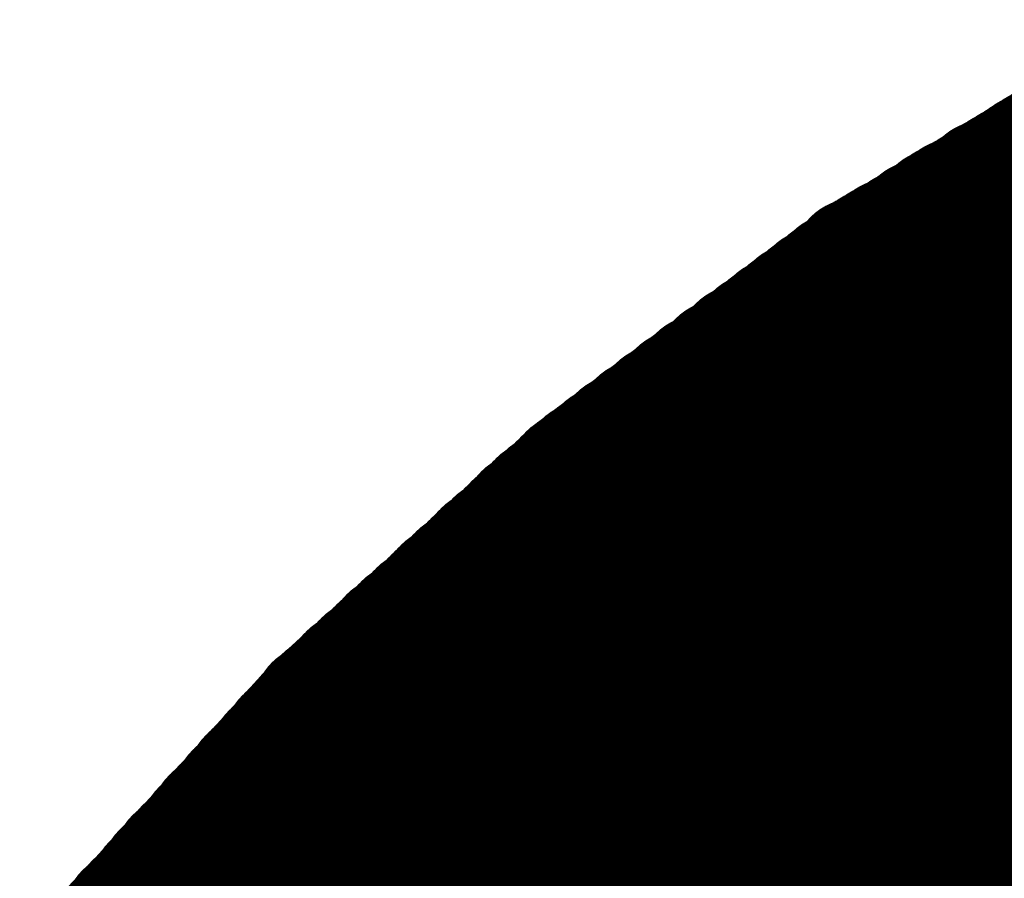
# Model space of a CAD drawing. Extents: x 0 to 65, y -0.2 to 30.2.
# Tile 48 of 237: x 33.481 to 33.632, y 14.953 to 15.084. Entities that reach past the tile are written whole.
import ezdxf

# ---------------------------------------------------------------- set-up
doc = ezdxf.new("R2010")
doc.units = 0
doc.layers.add('BOARD_GEOMETRY_SILKSCREEN_', color=1, linetype='CONTINUOUS')

msp = doc.modelspace()

# ---------------------------------------------------------------- linework, layer by layer
at = {"layer": 'BOARD_GEOMETRY_SILKSCREEN_', "const_width": 0.01905}
for points in [[(33.654492, 15.074392), (33.608772, 15.046706)], [(33.958784, 14.7447), (33.63849, 15.06474)], [(33.9598, 14.7447), (33.639252, 15.065248)], [(33.960816, 14.7447), (33.640014, 15.065502)], [(33.961832, 14.7447), (33.640776, 15.06601)], [(33.954466, 14.7447), (33.63595, 15.063216)], [(33.955482, 14.7447), (33.636712, 15.063724)], [(33.956752, 14.7447), (33.63722, 15.063978)], [(33.957768, 14.7447), (33.637982, 15.064486)], [(33.951418, 14.7447), (33.633918, 15.061946)], [(33.952434, 14.7447), (33.63468, 15.062454)], [(33.95345, 14.7447), (33.635442, 15.062962)], [(33.9471, 14.7447), (33.631378, 15.060422)], [(33.948116, 14.7447), (33.63214, 15.060676)], [(33.949386, 14.7447), (33.632648, 15.061184)], [(33.950148, 14.7447), (33.63341, 15.061438)], [(33.942782, 14.7447), (33.628584, 15.058898)], [(33.944052, 14.7447), (33.629346, 15.059152)], [(33.944814, 14.7447), (33.630108, 15.05966)], [(33.946084, 14.7447), (33.63087, 15.059914)], [(33.938718, 14.7447), (33.626298, 15.05712)], [(33.93948, 14.7447), (33.626806, 15.057628)], [(33.94075, 14.7447), (33.627314, 15.057882)], [(33.941766, 14.7447), (33.628076, 15.05839)], [(33.9344, 14.7447), (33.623504, 15.055596)], [(33.935416, 14.7447), (33.624012, 15.056104)], [(33.936432, 14.7447), (33.624774, 15.056358)], [(33.937448, 14.7447), (33.625536, 15.056866)], [(33.931098, 14.7447), (33.621472, 15.05458)], [(33.932368, 14.7447), (33.622234, 15.054834)], [(33.933384, 14.7447), (33.622742, 15.055342)], [(33.927034, 14.7447), (33.618678, 15.052802)], [(33.92805, 14.7447), (33.61944, 15.053056)], [(33.929066, 14.7447), (33.620202, 15.053564)], [(33.930082, 14.7447), (33.620964, 15.053818)], [(33.922716, 14.7447), (33.616392, 15.051278)], [(33.923732, 14.7447), (33.6169, 15.051532)], [(33.925002, 14.7447), (33.617662, 15.05204)], [(33.925764, 14.7447), (33.61817, 15.052294)], [(33.919668, 14.7447), (33.614106, 15.050008)], [(33.92043, 14.7447), (33.614868, 15.050262)], [(33.9217, 14.7447), (33.61563, 15.05077)], [(33.915604, 14.744446), (33.611566, 15.048484)], [(33.91662, 14.744446), (33.612328, 15.048738)], [(33.917636, 14.744446), (33.612836, 15.049246)], [(33.918652, 14.744446), (33.613598, 15.0495)], [(33.608772, 15.046706), (33.5661, 15.014702)], [(33.911794, 14.743938), (33.608772, 15.04696)], [(33.91281, 14.743938), (33.609534, 15.047214)], [(33.913572, 14.744192), (33.610296, 15.047722)], [(33.914588, 14.744192), (33.611058, 15.047976)], [(33.909, 14.743684), (33.607248, 15.045436)], [(33.909762, 14.743684), (33.607756, 15.045944)], [(33.910778, 14.743684), (33.608264, 15.046198)], [(33.90519, 14.743176), (33.604708, 15.043658)], [(33.905952, 14.74343), (33.605216, 15.043912)], [(33.906968, 14.74343), (33.605978, 15.044674)], [(33.907984, 14.743684), (33.606486, 15.044928)], [(33.902142, 14.742922), (33.60293, 15.042388)], [(33.903158, 14.742922), (33.603438, 15.042642)], [(33.904174, 14.743176), (33.6042, 15.04315)], [(33.899094, 14.742668), (33.601152, 15.040864)], [(33.900364, 14.742922), (33.60166, 15.041372)], [(33.90138, 14.742922), (33.602168, 15.041626)], [(33.895284, 14.74216), (33.598612, 15.039086)], [(33.8963, 14.742414), (33.59912, 15.03934)], [(33.897316, 14.742414), (33.599882, 15.040102)], [(33.898332, 14.742668), (33.60039, 15.040356)], [(33.89249, 14.74216), (33.596834, 15.037816)], [(33.893506, 14.74216), (33.597342, 15.03807)], [(33.894522, 14.74216), (33.598104, 15.038578)], [(33.889696, 14.741652), (33.595056, 15.036292)], [(33.890712, 14.741906), (33.595564, 15.0368)], [(33.891474, 14.741906), (33.596326, 15.037308)], [(33.886902, 14.741398), (33.593278, 15.035022)], [(33.887664, 14.741398), (33.593786, 15.03553)], [(33.88868, 14.741652), (33.594294, 15.035784)], [(33.8836, 14.740382), (33.590738, 15.033244)], [(33.884616, 14.740636), (33.591246, 15.033752)], [(33.885378, 14.740636), (33.592008, 15.034006)], [(33.88614, 14.741144), (33.592516, 15.034514)], [(33.881314, 14.73962), (33.58896, 15.03172)], [(33.882076, 14.739874), (33.589468, 15.032228)], [(33.882838, 14.739874), (33.59023, 15.032736)], [(33.878774, 14.738858), (33.587182, 15.03045)], [(33.879536, 14.739112), (33.58769, 15.030958)], [(33.880298, 14.739112), (33.588198, 15.031466)], [(33.875472, 14.737588), (33.584642, 15.028672)], [(33.876234, 14.738096), (33.58515, 15.02918)], [(33.876996, 14.73835), (33.585912, 15.029434)], [(33.878012, 14.73835), (33.586674, 15.029942)], [(33.873186, 14.73708), (33.582864, 15.027148)], [(33.873948, 14.737334), (33.583626, 15.02791)], [(33.87471, 14.737588), (33.584134, 15.028164)], [(33.869884, 14.736064), (33.580578, 15.025624)], [(33.870646, 14.736318), (33.581086, 15.025878)], [(33.871662, 14.736572), (33.581594, 15.026386)], [(33.872424, 14.736826), (33.582102, 15.026894)], [(33.867344, 14.735302), (33.578546, 15.0241)], [(33.86836, 14.735556), (33.579054, 15.024608)], [(33.869122, 14.73581), (33.579816, 15.024862)], [(33.865058, 14.73454), (33.576768, 15.022576)], [(33.86582, 14.734794), (33.57753, 15.023338)], [(33.866582, 14.735048), (33.578038, 15.023592)], [(33.861756, 14.733524), (33.574482, 15.021052)], [(33.862518, 14.733778), (33.57499, 15.021306)], [(33.86328, 14.734032), (33.575498, 15.021814)], [(33.864042, 14.734286), (33.576006, 15.022322)], [(33.85947, 14.732762), (33.57245, 15.019528)], [(33.860232, 14.733016), (33.572958, 15.020036)], [(33.860994, 14.73327), (33.57372, 15.02029)], [(33.857184, 14.732), (33.570672, 15.018258)], [(33.857692, 14.732254), (33.571434, 15.018766)], [(33.858708, 14.732508), (33.571942, 15.01902)], [(33.854136, 14.730476), (33.568386, 15.01648)], [(33.854898, 14.73073), (33.568894, 15.016734)], [(33.85566, 14.731238), (33.569402, 15.017242)], [(33.856422, 14.731492), (33.570164, 15.01775)], [(33.852866, 14.729714), (33.567116, 15.015464)], [(33.853628, 14.729968), (33.567624, 15.015972)], [(33.5661, 15.014702), (33.526476, 14.978888)], [(33.850834, 14.728444), (33.565338, 15.014194)], [(33.851596, 14.728952), (33.565846, 15.014448)], [(33.852104, 14.729206), (33.566354, 15.014956)], [(33.848802, 14.727428), (33.563814, 15.01267)], [(33.849564, 14.727682), (33.564322, 15.012924)], [(33.850326, 14.72819), (33.564576, 15.013432)], [(33.84677, 14.726158), (33.562036, 15.011146)], [(33.847278, 14.726666), (33.562544, 15.0114)], [(33.84804, 14.72692), (33.563052, 15.011908)], [(33.844738, 14.725142), (33.560258, 15.009622)], [(33.845246, 14.725396), (33.560766, 15.01013)], [(33.846008, 14.725904), (33.561528, 15.010384)], [(33.842706, 14.723872), (33.55848, 15.008098)], [(33.843468, 14.72438), (33.559242, 15.008606)], [(33.843976, 14.724634), (33.55975, 15.00886)], [(33.84042, 14.72311), (33.556956, 15.006574)], [(33.841182, 14.72311), (33.557718, 15.007082)], [(33.841944, 14.723618), (33.557972, 15.007336)], [(33.838388, 14.72184), (33.555432, 15.00505)], [(33.83915, 14.722348), (33.55594, 15.005558)], [(33.839658, 14.722602), (33.556448, 15.005812)], [(33.836356, 14.720824), (33.553654, 15.003526)], [(33.837118, 14.721078), (33.554162, 15.004034)], [(33.83788, 14.721586), (33.55467, 15.004288)], [(33.834324, 14.719554), (33.551876, 15.002002)], [(33.835086, 14.720062), (33.552384, 15.00251)], [(33.835848, 14.720316), (33.553146, 15.002764)], [(33.832292, 14.718538), (33.550352, 15.000478)], [(33.8328, 14.718792), (33.55086, 15.000986)], [(33.833562, 14.7193), (33.551368, 15.00124)], [(33.829752, 14.71676), (33.548066, 14.998446)], [(33.83026, 14.717268), (33.548574, 14.998954)], [(33.831022, 14.717776), (33.549336, 14.999462)], [(33.83153, 14.71803), (33.549844, 14.999716)], [(33.827974, 14.71549), (33.546288, 14.996922)], [(33.828482, 14.715744), (33.54705, 14.99743)], [(33.82899, 14.716252), (33.547558, 14.997938)], [(33.826704, 14.714474), (33.545272, 14.995906)], [(33.827466, 14.714728), (33.54578, 14.996414)], [(33.82518, 14.71295), (33.543748, 14.994382)], [(33.825688, 14.713458), (33.544256, 14.99489)], [(33.826196, 14.713966), (33.544764, 14.995398)], [(33.823402, 14.71168), (33.54197, 14.992858)], [(33.82391, 14.711934), (33.542478, 14.993366)], [(33.824418, 14.712442), (33.54324, 14.993874)], [(33.821624, 14.710156), (33.540192, 14.991334)], [(33.822132, 14.710664), (33.540954, 14.991842)], [(33.822894, 14.710918), (33.541462, 14.99235)], [(33.819846, 14.708632), (33.538668, 14.98981)], [(33.820354, 14.70914), (33.539176, 14.990318)], [(33.821116, 14.709394), (33.539684, 14.990826)], [(33.818068, 14.707108), (33.537144, 14.988286)], [(33.818576, 14.707616), (33.537652, 14.988794)], [(33.819084, 14.708124), (33.537906, 14.989302)], [(33.81629, 14.705584), (33.535366, 14.986762)], [(33.816798, 14.706346), (33.535874, 14.98727)], [(33.81756, 14.7066), (33.536382, 14.987778)], [(33.814512, 14.704314), (33.533588, 14.985238)], [(33.815274, 14.704822), (33.534096, 14.985746)], [(33.815782, 14.70533), (33.534858, 14.986254)], [(33.812988, 14.70279), (33.53181, 14.983714)], [(33.813496, 14.703298), (33.532572, 14.984222)], [(33.814004, 14.703806), (33.53308, 14.98473)], [(33.81121, 14.70152), (33.530286, 14.98219)], [(33.811718, 14.701774), (33.531048, 14.982698)], [(33.812226, 14.702536), (33.531302, 14.983206)], [(33.809432, 14.699996), (33.528762, 14.980666)], [(33.80994, 14.700504), (33.52927, 14.981174)], [(33.810702, 14.701012), (33.529778, 14.981682)], [(33.526476, 14.978888), (33.490662, 14.939518)], [(33.807654, 14.698726), (33.526984, 14.979142)], [(33.808162, 14.69898), (33.527492, 14.97965)], [(33.80867, 14.699488), (33.528, 14.980158)], [(33.80613, 14.696948), (33.52546, 14.977618)], [(33.806638, 14.697456), (33.525968, 14.978126)], [(33.806892, 14.697964), (33.526476, 14.978634)], [(33.805114, 14.695678), (33.524444, 14.976348)], [(33.805622, 14.69644), (33.524952, 14.976856)], [(33.803844, 14.694154), (33.52292, 14.974824)], [(33.804098, 14.694662), (33.523428, 14.975332)], [(33.804606, 14.69517), (33.523936, 14.97584)], [(33.80232, 14.692122), (33.521396, 14.973046)], [(33.802828, 14.69263), (33.521904, 14.973808)], [(33.803082, 14.693392), (33.522412, 14.974316)], [(33.800796, 14.690344), (33.519872, 14.971522)], [(33.801304, 14.691106), (33.52038, 14.97203)], [(33.801812, 14.691614), (33.520888, 14.972538)], [(33.800034, 14.689328), (33.518856, 14.970252)], [(33.800288, 14.689836), (33.519364, 14.97076)], [(33.79851, 14.68755), (33.517332, 14.968728)], [(33.799018, 14.688058), (33.51784, 14.969236)], [(33.799272, 14.68882), (33.518348, 14.969744)], [(33.796986, 14.685772), (33.515808, 14.96695)], [(33.797494, 14.686534), (33.516316, 14.967712)], [(33.798002, 14.687042), (33.516824, 14.96822)], [(33.795462, 14.684248), (33.514284, 14.965426)], [(33.796224, 14.684756), (33.514792, 14.965934)], [(33.796478, 14.685264), (33.5153, 14.966442)], [(33.7947, 14.682978), (33.513268, 14.964156)], [(33.795208, 14.683486), (33.513776, 14.964664)], [(33.793176, 14.6812), (33.511744, 14.962378)], [(33.793684, 14.681708), (33.512252, 14.96314)], [(33.794192, 14.68247), (33.51276, 14.963648)], [(33.791652, 14.679422), (33.51022, 14.960854)], [(33.79216, 14.67993), (33.510728, 14.961616)], [(33.792668, 14.680438), (33.511236, 14.962124)], [(33.790128, 14.677644), (33.50895, 14.95933)], [(33.79089, 14.678152), (33.509204, 14.959838)], [(33.791144, 14.678914), (33.509712, 14.960346)], [(33.789366, 14.676628), (33.50768, 14.95806)], [(33.789874, 14.677136), (33.508188, 14.958568)], [(33.78835, 14.675358), (33.506664, 14.957044)], [(33.788858, 14.675866), (33.507426, 14.957552)], [(33.78708, 14.67358), (33.50514, 14.95552)], [(33.787588, 14.674088), (33.505902, 14.955774)], [(33.787842, 14.67485), (33.506156, 14.956282)], [(33.786064, 14.671294), (33.503616, 14.953742)], [(33.786318, 14.672056), (33.504378, 14.95425)], [(33.786826, 14.672818), (33.504632, 14.954758)], [(33.784794, 14.669262), (33.502092, 14.951964)], [(33.785302, 14.670024), (33.502854, 14.952472)], [(33.785556, 14.670532), (33.503108, 14.953234)], [(33.784032, 14.667992), (33.50133, 14.950948)], [(33.78454, 14.6685), (33.501584, 14.951456)], [(33.783016, 14.66596), (33.499806, 14.94917)], [(33.78327, 14.666722), (33.50006, 14.949678)], [(33.783778, 14.66723), (33.500568, 14.950186)], [(33.781746, 14.663674), (33.498282, 14.947646)], [(33.782254, 14.664436), (33.49879, 14.948154)], [(33.782508, 14.665198), (33.499044, 14.948662)], [(33.780984, 14.661642), (33.496758, 14.945868)], [(33.780984, 14.662404), (33.497266, 14.946376)], [(33.781492, 14.663166), (33.49752, 14.947138)], [(33.780222, 14.660372), (33.495742, 14.944852)], [(33.780476, 14.661134), (33.495996, 14.94536)], [(33.77946, 14.659102), (33.494472, 14.943582)], [(33.779714, 14.659864), (33.495234, 14.94409)]]:
    msp.add_lwpolyline(points, dxfattribs=at)
at = {"layer": 'BOARD_GEOMETRY_SILKSCREEN_', "const_width": 0.009652}
for points in [[(33.63595, 15.06601, -1), (33.645602, 15.06601)], [(33.633156, 15.064486, -1), (33.642808, 15.064486)], [(33.633664, 15.06474, -1), (33.643316, 15.06474)], [(33.634426, 15.065248, -1), (33.644078, 15.065248)], [(33.635188, 15.065502, -1), (33.64484, 15.065502)], [(33.631124, 15.063216, -1), (33.640776, 15.063216)], [(33.631886, 15.063724, -1), (33.641538, 15.063724)], [(33.632394, 15.063978, -1), (33.642046, 15.063978)], [(33.629092, 15.061946, -1), (33.638744, 15.061946)], [(33.629854, 15.062454, -1), (33.639506, 15.062454)], [(33.630616, 15.062962, -1), (33.640268, 15.062962)], [(33.626552, 15.060422, -1), (33.636204, 15.060422)], [(33.627314, 15.060676, -1), (33.636966, 15.060676)], [(33.627822, 15.061184, -1), (33.637474, 15.061184)], [(33.628584, 15.061438, -1), (33.638236, 15.061438)], [(33.644078, 15.065248, -1), (33.634426, 15.065248)], [(33.64484, 15.065502, -1), (33.635188, 15.065502)], [(33.645602, 15.06601, -1), (33.63595, 15.06601)], [(33.623758, 15.058898, -1), (33.63341, 15.058898)], [(33.62452, 15.059152, -1), (33.634172, 15.059152)], [(33.625282, 15.05966, -1), (33.634934, 15.05966)], [(33.626044, 15.059914, -1), (33.635696, 15.059914)], [(33.641538, 15.063724, -1), (33.631886, 15.063724)], [(33.642046, 15.063978, -1), (33.632394, 15.063978)], [(33.642808, 15.064486, -1), (33.633156, 15.064486)], [(33.643316, 15.06474, -1), (33.633664, 15.06474)], [(33.621472, 15.05712, -1), (33.631124, 15.05712)], [(33.62198, 15.057628, -1), (33.631632, 15.057628)], [(33.622488, 15.057882, -1), (33.63214, 15.057882)], [(33.62325, 15.05839, -1), (33.632902, 15.05839)], [(33.638744, 15.061946, -1), (33.629092, 15.061946)], [(33.639506, 15.062454, -1), (33.629854, 15.062454)], [(33.640268, 15.062962, -1), (33.630616, 15.062962)], [(33.640776, 15.063216, -1), (33.631124, 15.063216)], [(33.618678, 15.055596, -1), (33.62833, 15.055596)], [(33.619186, 15.056104, -1), (33.628838, 15.056104)], [(33.619948, 15.056358, -1), (33.6296, 15.056358)], [(33.62071, 15.056866, -1), (33.630362, 15.056866)], [(33.636204, 15.060422, -1), (33.626552, 15.060422)], [(33.636966, 15.060676, -1), (33.627314, 15.060676)], [(33.637474, 15.061184, -1), (33.627822, 15.061184)], [(33.638236, 15.061438, -1), (33.628584, 15.061438)], [(33.616646, 15.05458, -1), (33.626298, 15.05458)], [(33.617408, 15.054834, -1), (33.62706, 15.054834)], [(33.617916, 15.055342, -1), (33.627568, 15.055342)], [(33.63341, 15.058898, -1), (33.623758, 15.058898)], [(33.634172, 15.059152, -1), (33.62452, 15.059152)], [(33.634934, 15.05966, -1), (33.625282, 15.05966)], [(33.635696, 15.059914, -1), (33.626044, 15.059914)], [(33.613852, 15.052802, -1), (33.623504, 15.052802)], [(33.614614, 15.053056, -1), (33.624266, 15.053056)], [(33.615376, 15.053564, -1), (33.625028, 15.053564)], [(33.616138, 15.053818, -1), (33.62579, 15.053818)], [(33.631632, 15.057628, -1), (33.62198, 15.057628)], [(33.63214, 15.057882, -1), (33.622488, 15.057882)], [(33.632902, 15.05839, -1), (33.62325, 15.05839)], [(33.611566, 15.051278, -1), (33.621218, 15.051278)], [(33.612074, 15.051532, -1), (33.621726, 15.051532)], [(33.612836, 15.05204, -1), (33.622488, 15.05204)], [(33.613344, 15.052294, -1), (33.622996, 15.052294)], [(33.628838, 15.056104, -1), (33.619186, 15.056104)], [(33.6296, 15.056358, -1), (33.619948, 15.056358)], [(33.630362, 15.056866, -1), (33.62071, 15.056866)], [(33.631124, 15.05712, -1), (33.621472, 15.05712)], [(33.608772, 15.0495, -1), (33.618424, 15.0495)], [(33.60928, 15.050008, -1), (33.618932, 15.050008)], [(33.610042, 15.050262, -1), (33.619694, 15.050262)], [(33.610804, 15.05077, -1), (33.620456, 15.05077)], [(33.626298, 15.05458, -1), (33.616646, 15.05458)], [(33.62706, 15.054834, -1), (33.617408, 15.054834)], [(33.627568, 15.055342, -1), (33.617916, 15.055342)], [(33.62833, 15.055596, -1), (33.618678, 15.055596)], [(33.606232, 15.047976, -1), (33.615884, 15.047976)], [(33.60674, 15.048484, -1), (33.616392, 15.048484)], [(33.607502, 15.048738, -1), (33.617154, 15.048738)], [(33.60801, 15.049246, -1), (33.617662, 15.049246)], [(33.623504, 15.052802, -1), (33.613852, 15.052802)], [(33.624266, 15.053056, -1), (33.614614, 15.053056)], [(33.625028, 15.053564, -1), (33.615376, 15.053564)], [(33.62579, 15.053818, -1), (33.616138, 15.053818)], [(33.603946, 15.04696, -1), (33.613598, 15.04696)], [(33.603946, 15.046706, -1), (33.613598, 15.046706)], [(33.603946, 15.046706, -1), (33.613598, 15.046706)], [(33.604708, 15.047214, -1), (33.61436, 15.047214)], [(33.60547, 15.047722, -1), (33.615122, 15.047722)], [(33.621218, 15.051278, -1), (33.611566, 15.051278)], [(33.621726, 15.051532, -1), (33.612074, 15.051532)], [(33.622488, 15.05204, -1), (33.612836, 15.05204)], [(33.622996, 15.052294, -1), (33.613344, 15.052294)], [(33.60166, 15.044928, -1), (33.611312, 15.044928)], [(33.602422, 15.045436, -1), (33.612074, 15.045436)], [(33.60293, 15.045944, -1), (33.612582, 15.045944)], [(33.603438, 15.046198, -1), (33.61309, 15.046198)], [(33.618932, 15.050008, -1), (33.60928, 15.050008)], [(33.619694, 15.050262, -1), (33.610042, 15.050262)], [(33.620456, 15.05077, -1), (33.610804, 15.05077)], [(33.599882, 15.043658, -1), (33.609534, 15.043658)], [(33.60039, 15.043912, -1), (33.610042, 15.043912)], [(33.601152, 15.044674, -1), (33.610804, 15.044674)], [(33.616392, 15.048484, -1), (33.60674, 15.048484)], [(33.617154, 15.048738, -1), (33.607502, 15.048738)], [(33.617662, 15.049246, -1), (33.60801, 15.049246)], [(33.618424, 15.0495, -1), (33.608772, 15.0495)], [(33.598104, 15.042388, -1), (33.607756, 15.042388)], [(33.598612, 15.042642, -1), (33.608264, 15.042642)], [(33.599374, 15.04315, -1), (33.609026, 15.04315)], [(33.613598, 15.04696, -1), (33.603946, 15.04696)], [(33.61436, 15.047214, -1), (33.604708, 15.047214)], [(33.615122, 15.047722, -1), (33.60547, 15.047722)], [(33.615884, 15.047976, -1), (33.606232, 15.047976)], [(33.596326, 15.040864, -1), (33.605978, 15.040864)], [(33.596834, 15.041372, -1), (33.606486, 15.041372)], [(33.597342, 15.041626, -1), (33.606994, 15.041626)], [(33.612074, 15.045436, -1), (33.602422, 15.045436)], [(33.612582, 15.045944, -1), (33.60293, 15.045944)], [(33.61309, 15.046198, -1), (33.603438, 15.046198)], [(33.613598, 15.046706, -1), (33.603946, 15.046706)], [(33.613598, 15.046706, -1), (33.603946, 15.046706)], [(33.593786, 15.039086, -1), (33.603438, 15.039086)], [(33.594294, 15.03934, -1), (33.603946, 15.03934)], [(33.595056, 15.040102, -1), (33.604708, 15.040102)], [(33.595564, 15.040356, -1), (33.605216, 15.040356)], [(33.610042, 15.043912, -1), (33.60039, 15.043912)], [(33.610804, 15.044674, -1), (33.601152, 15.044674)], [(33.611312, 15.044928, -1), (33.60166, 15.044928)], [(33.592008, 15.037816, -1), (33.60166, 15.037816)], [(33.592516, 15.03807, -1), (33.602168, 15.03807)], [(33.593278, 15.038578, -1), (33.60293, 15.038578)], [(33.607756, 15.042388, -1), (33.598104, 15.042388)], [(33.608264, 15.042642, -1), (33.598612, 15.042642)], [(33.609026, 15.04315, -1), (33.599374, 15.04315)], [(33.609534, 15.043658, -1), (33.599882, 15.043658)], [(33.59023, 15.036292, -1), (33.599882, 15.036292)], [(33.590738, 15.0368, -1), (33.60039, 15.0368)], [(33.5915, 15.037308, -1), (33.601152, 15.037308)], [(33.605978, 15.040864, -1), (33.596326, 15.040864)], [(33.606486, 15.041372, -1), (33.596834, 15.041372)], [(33.606994, 15.041626, -1), (33.597342, 15.041626)], [(33.58769, 15.034514, -1), (33.597342, 15.034514)], [(33.588452, 15.035022, -1), (33.598104, 15.035022)], [(33.58896, 15.03553, -1), (33.598612, 15.03553)], [(33.589468, 15.035784, -1), (33.59912, 15.035784)], [(33.603946, 15.03934, -1), (33.594294, 15.03934)], [(33.604708, 15.040102, -1), (33.595056, 15.040102)], [(33.605216, 15.040356, -1), (33.595564, 15.040356)], [(33.585912, 15.033244, -1), (33.595564, 15.033244)], [(33.58642, 15.033752, -1), (33.596072, 15.033752)], [(33.587182, 15.034006, -1), (33.596834, 15.034006)], [(33.60166, 15.037816, -1), (33.592008, 15.037816)], [(33.602168, 15.03807, -1), (33.592516, 15.03807)], [(33.60293, 15.038578, -1), (33.593278, 15.038578)], [(33.603438, 15.039086, -1), (33.593786, 15.039086)], [(33.583372, 15.031466, -1), (33.593024, 15.031466)], [(33.584134, 15.03172, -1), (33.593786, 15.03172)], [(33.584642, 15.032228, -1), (33.594294, 15.032228)], [(33.585404, 15.032736, -1), (33.595056, 15.032736)], [(33.599882, 15.036292, -1), (33.59023, 15.036292)], [(33.60039, 15.0368, -1), (33.590738, 15.0368)], [(33.601152, 15.037308, -1), (33.5915, 15.037308)], [(33.581848, 15.029942, -1), (33.5915, 15.029942)], [(33.582356, 15.03045, -1), (33.592008, 15.03045)], [(33.582864, 15.030958, -1), (33.592516, 15.030958)], [(33.598104, 15.035022, -1), (33.588452, 15.035022)], [(33.598612, 15.03553, -1), (33.58896, 15.03553)], [(33.59912, 15.035784, -1), (33.589468, 15.035784)], [(33.579816, 15.028672, -1), (33.589468, 15.028672)], [(33.580324, 15.02918, -1), (33.589976, 15.02918)], [(33.581086, 15.029434, -1), (33.590738, 15.029434)], [(33.595564, 15.033244, -1), (33.585912, 15.033244)], [(33.596072, 15.033752, -1), (33.58642, 15.033752)], [(33.596834, 15.034006, -1), (33.587182, 15.034006)], [(33.597342, 15.034514, -1), (33.58769, 15.034514)], [(33.577276, 15.026894, -1), (33.586928, 15.026894)], [(33.578038, 15.027148, -1), (33.58769, 15.027148)], [(33.5788, 15.02791, -1), (33.588452, 15.02791)], [(33.579308, 15.028164, -1), (33.58896, 15.028164)], [(33.593786, 15.03172, -1), (33.584134, 15.03172)], [(33.594294, 15.032228, -1), (33.584642, 15.032228)], [(33.595056, 15.032736, -1), (33.585404, 15.032736)], [(33.575752, 15.025624, -1), (33.585404, 15.025624)], [(33.57626, 15.025878, -1), (33.585912, 15.025878)], [(33.576768, 15.026386, -1), (33.58642, 15.026386)], [(33.592008, 15.03045, -1), (33.582356, 15.03045)], [(33.592516, 15.030958, -1), (33.582864, 15.030958)], [(33.593024, 15.031466, -1), (33.583372, 15.031466)], [(33.57372, 15.0241, -1), (33.583372, 15.0241)], [(33.574228, 15.024608, -1), (33.58388, 15.024608)], [(33.57499, 15.024862, -1), (33.584642, 15.024862)], [(33.589976, 15.02918, -1), (33.580324, 15.02918)], [(33.590738, 15.029434, -1), (33.581086, 15.029434)], [(33.5915, 15.029942, -1), (33.581848, 15.029942)], [(33.571942, 15.022576, -1), (33.581594, 15.022576)], [(33.572704, 15.023338, -1), (33.582356, 15.023338)], [(33.573212, 15.023592, -1), (33.582864, 15.023592)], [(33.588452, 15.02791, -1), (33.5788, 15.02791)], [(33.58896, 15.028164, -1), (33.579308, 15.028164)], [(33.589468, 15.028672, -1), (33.579816, 15.028672)], [(33.569656, 15.021052, -1), (33.579308, 15.021052)], [(33.570164, 15.021306, -1), (33.579816, 15.021306)], [(33.570672, 15.021814, -1), (33.580324, 15.021814)], [(33.57118, 15.022322, -1), (33.580832, 15.022322)], [(33.585912, 15.025878, -1), (33.57626, 15.025878)], [(33.58642, 15.026386, -1), (33.576768, 15.026386)], [(33.586928, 15.026894, -1), (33.577276, 15.026894)], [(33.58769, 15.027148, -1), (33.578038, 15.027148)], [(33.567624, 15.019528, -1), (33.577276, 15.019528)], [(33.568132, 15.020036, -1), (33.577784, 15.020036)], [(33.568894, 15.02029, -1), (33.578546, 15.02029)], [(33.58388, 15.024608, -1), (33.574228, 15.024608)], [(33.584642, 15.024862, -1), (33.57499, 15.024862)], [(33.585404, 15.025624, -1), (33.575752, 15.025624)], [(33.565846, 15.018258, -1), (33.575498, 15.018258)], [(33.566608, 15.018766, -1), (33.57626, 15.018766)], [(33.567116, 15.01902, -1), (33.576768, 15.01902)], [(33.582356, 15.023338, -1), (33.572704, 15.023338)], [(33.582864, 15.023592, -1), (33.573212, 15.023592)], [(33.583372, 15.0241, -1), (33.57372, 15.0241)], [(33.56356, 15.01648, -1), (33.573212, 15.01648)], [(33.564068, 15.016734, -1), (33.57372, 15.016734)], [(33.564576, 15.017242, -1), (33.574228, 15.017242)], [(33.565338, 15.01775, -1), (33.57499, 15.01775)], [(33.579816, 15.021306, -1), (33.570164, 15.021306)], [(33.580324, 15.021814, -1), (33.570672, 15.021814)], [(33.580832, 15.022322, -1), (33.57118, 15.022322)], [(33.581594, 15.022576, -1), (33.571942, 15.022576)], [(33.561528, 15.014956, -1), (33.57118, 15.014956)], [(33.56229, 15.015464, -1), (33.571942, 15.015464)], [(33.562798, 15.015972, -1), (33.57245, 15.015972)], [(33.577784, 15.020036, -1), (33.568132, 15.020036)], [(33.578546, 15.02029, -1), (33.568894, 15.02029)], [(33.579308, 15.021052, -1), (33.569656, 15.021052)], [(33.55975, 15.013432, -1), (33.569402, 15.013432)], [(33.560512, 15.014194, -1), (33.570164, 15.014194)], [(33.56102, 15.014448, -1), (33.570672, 15.014448)], [(33.561274, 15.014702, -1), (33.570926, 15.014702)], [(33.561274, 15.014702, -1), (33.570926, 15.014702)], [(33.575498, 15.018258, -1), (33.565846, 15.018258)], [(33.57626, 15.018766, -1), (33.566608, 15.018766)], [(33.576768, 15.01902, -1), (33.567116, 15.01902)], [(33.577276, 15.019528, -1), (33.567624, 15.019528)], [(33.558226, 15.011908, -1), (33.567878, 15.011908)], [(33.558988, 15.01267, -1), (33.56864, 15.01267)], [(33.559496, 15.012924, -1), (33.569148, 15.012924)], [(33.57372, 15.016734, -1), (33.564068, 15.016734)], [(33.574228, 15.017242, -1), (33.564576, 15.017242)], [(33.57499, 15.01775, -1), (33.565338, 15.01775)], [(33.556702, 15.010384, -1), (33.566354, 15.010384)], [(33.55721, 15.011146, -1), (33.566862, 15.011146)], [(33.557718, 15.0114, -1), (33.56737, 15.0114)], [(33.571942, 15.015464, -1), (33.56229, 15.015464)], [(33.57245, 15.015972, -1), (33.562798, 15.015972)], [(33.573212, 15.01648, -1), (33.56356, 15.01648)], [(33.554924, 15.00886, -1), (33.564576, 15.00886)], [(33.555432, 15.009622, -1), (33.565084, 15.009622)], [(33.55594, 15.01013, -1), (33.565592, 15.01013)], [(33.570164, 15.014194, -1), (33.560512, 15.014194)], [(33.570672, 15.014448, -1), (33.56102, 15.014448)], [(33.570926, 15.014702, -1), (33.561274, 15.014702)], [(33.570926, 15.014702, -1), (33.561274, 15.014702)], [(33.57118, 15.014956, -1), (33.561528, 15.014956)], [(33.553146, 15.007336, -1), (33.562798, 15.007336)], [(33.553654, 15.008098, -1), (33.563306, 15.008098)], [(33.554416, 15.008606, -1), (33.564068, 15.008606)], [(33.56864, 15.01267, -1), (33.558988, 15.01267)], [(33.569148, 15.012924, -1), (33.559496, 15.012924)], [(33.569402, 15.013432, -1), (33.55975, 15.013432)], [(33.551622, 15.005812, -1), (33.561274, 15.005812)], [(33.55213, 15.006574, -1), (33.561782, 15.006574)], [(33.552892, 15.007082, -1), (33.562544, 15.007082)], [(33.566862, 15.011146, -1), (33.55721, 15.011146)], [(33.56737, 15.0114, -1), (33.557718, 15.0114)], [(33.567878, 15.011908, -1), (33.558226, 15.011908)], [(33.550606, 15.00505, -1), (33.560258, 15.00505)], [(33.551114, 15.005558, -1), (33.560766, 15.005558)], [(33.565084, 15.009622, -1), (33.555432, 15.009622)], [(33.565592, 15.01013, -1), (33.55594, 15.01013)], [(33.566354, 15.010384, -1), (33.556702, 15.010384)], [(33.548828, 15.003526, -1), (33.55848, 15.003526)], [(33.549336, 15.004034, -1), (33.558988, 15.004034)], [(33.549844, 15.004288, -1), (33.559496, 15.004288)], [(33.563306, 15.008098, -1), (33.553654, 15.008098)], [(33.564068, 15.008606, -1), (33.554416, 15.008606)], [(33.564576, 15.00886, -1), (33.554924, 15.00886)], [(33.54705, 15.002002, -1), (33.556702, 15.002002)], [(33.547558, 15.00251, -1), (33.55721, 15.00251)], [(33.54832, 15.002764, -1), (33.557972, 15.002764)], [(33.561782, 15.006574, -1), (33.55213, 15.006574)], [(33.562544, 15.007082, -1), (33.552892, 15.007082)], [(33.562798, 15.007336, -1), (33.553146, 15.007336)], [(33.545526, 15.000478, -1), (33.555178, 15.000478)], [(33.546034, 15.000986, -1), (33.555686, 15.000986)], [(33.546542, 15.00124, -1), (33.556194, 15.00124)], [(33.560258, 15.00505, -1), (33.550606, 15.00505)], [(33.560766, 15.005558, -1), (33.551114, 15.005558)], [(33.561274, 15.005812, -1), (33.551622, 15.005812)], [(33.54324, 14.998446, -1), (33.552892, 14.998446)], [(33.543748, 14.998954, -1), (33.5534, 14.998954)], [(33.54451, 14.999462, -1), (33.554162, 14.999462)], [(33.545018, 14.999716, -1), (33.55467, 14.999716)], [(33.55848, 15.003526, -1), (33.548828, 15.003526)], [(33.558988, 15.004034, -1), (33.549336, 15.004034)], [(33.559496, 15.004288, -1), (33.549844, 15.004288)], [(33.541462, 14.996922, -1), (33.551114, 14.996922)], [(33.542224, 14.99743, -1), (33.551876, 14.99743)], [(33.542732, 14.997938, -1), (33.552384, 14.997938)], [(33.556702, 15.002002, -1), (33.54705, 15.002002)], [(33.55721, 15.00251, -1), (33.547558, 15.00251)], [(33.557972, 15.002764, -1), (33.54832, 15.002764)], [(33.539938, 14.995398, -1), (33.54959, 14.995398)], [(33.540446, 14.995906, -1), (33.550098, 14.995906)], [(33.540954, 14.996414, -1), (33.550606, 14.996414)], [(33.555178, 15.000478, -1), (33.545526, 15.000478)], [(33.555686, 15.000986, -1), (33.546034, 15.000986)], [(33.556194, 15.00124, -1), (33.546542, 15.00124)], [(33.538414, 14.993874, -1), (33.548066, 14.993874)], [(33.538922, 14.994382, -1), (33.548574, 14.994382)], [(33.53943, 14.99489, -1), (33.549082, 14.99489)], [(33.5534, 14.998954, -1), (33.543748, 14.998954)], [(33.554162, 14.999462, -1), (33.54451, 14.999462)], [(33.55467, 14.999716, -1), (33.545018, 14.999716)], [(33.536636, 14.99235, -1), (33.546288, 14.99235)], [(33.537144, 14.992858, -1), (33.546796, 14.992858)], [(33.537652, 14.993366, -1), (33.547304, 14.993366)], [(33.551876, 14.99743, -1), (33.542224, 14.99743)], [(33.552384, 14.997938, -1), (33.542732, 14.997938)], [(33.552892, 14.998446, -1), (33.54324, 14.998446)], [(33.534858, 14.990826, -1), (33.54451, 14.990826)], [(33.535366, 14.991334, -1), (33.545018, 14.991334)], [(33.536128, 14.991842, -1), (33.54578, 14.991842)], [(33.550098, 14.995906, -1), (33.540446, 14.995906)], [(33.550606, 14.996414, -1), (33.540954, 14.996414)], [(33.551114, 14.996922, -1), (33.541462, 14.996922)], [(33.53308, 14.989302, -1), (33.542732, 14.989302)], [(33.533842, 14.98981, -1), (33.543494, 14.98981)], [(33.53435, 14.990318, -1), (33.544002, 14.990318)], [(33.548574, 14.994382, -1), (33.538922, 14.994382)], [(33.549082, 14.99489, -1), (33.53943, 14.99489)], [(33.54959, 14.995398, -1), (33.539938, 14.995398)], [(33.531556, 14.987778, -1), (33.541208, 14.987778)], [(33.532318, 14.988286, -1), (33.54197, 14.988286)], [(33.532826, 14.988794, -1), (33.542478, 14.988794)], [(33.546796, 14.992858, -1), (33.537144, 14.992858)], [(33.547304, 14.993366, -1), (33.537652, 14.993366)], [(33.548066, 14.993874, -1), (33.538414, 14.993874)], [(33.53054, 14.986762, -1), (33.540192, 14.986762)], [(33.531048, 14.98727, -1), (33.5407, 14.98727)], [(33.545018, 14.991334, -1), (33.535366, 14.991334)], [(33.54578, 14.991842, -1), (33.536128, 14.991842)], [(33.546288, 14.99235, -1), (33.536636, 14.99235)], [(33.528762, 14.985238, -1), (33.538414, 14.985238)], [(33.52927, 14.985746, -1), (33.538922, 14.985746)], [(33.530032, 14.986254, -1), (33.539684, 14.986254)], [(33.543494, 14.98981, -1), (33.533842, 14.98981)], [(33.544002, 14.990318, -1), (33.53435, 14.990318)], [(33.54451, 14.990826, -1), (33.534858, 14.990826)], [(33.526984, 14.983714, -1), (33.536636, 14.983714)], [(33.527746, 14.984222, -1), (33.537398, 14.984222)], [(33.528254, 14.98473, -1), (33.537906, 14.98473)], [(33.54197, 14.988286, -1), (33.532318, 14.988286)], [(33.542478, 14.988794, -1), (33.532826, 14.988794)], [(33.542732, 14.989302, -1), (33.53308, 14.989302)], [(33.52546, 14.98219, -1), (33.535112, 14.98219)], [(33.526222, 14.982698, -1), (33.535874, 14.982698)], [(33.526476, 14.983206, -1), (33.536128, 14.983206)], [(33.540192, 14.986762, -1), (33.53054, 14.986762)], [(33.5407, 14.98727, -1), (33.531048, 14.98727)], [(33.541208, 14.987778, -1), (33.531556, 14.987778)], [(33.523936, 14.980666, -1), (33.533588, 14.980666)], [(33.524444, 14.981174, -1), (33.534096, 14.981174)], [(33.524952, 14.981682, -1), (33.534604, 14.981682)], [(33.538414, 14.985238, -1), (33.528762, 14.985238)], [(33.538922, 14.985746, -1), (33.52927, 14.985746)], [(33.539684, 14.986254, -1), (33.530032, 14.986254)], [(33.52165, 14.978888, -1), (33.531302, 14.978888)], [(33.52165, 14.978888, -1), (33.531302, 14.978888)], [(33.522158, 14.979142, -1), (33.53181, 14.979142)], [(33.522666, 14.97965, -1), (33.532318, 14.97965)], [(33.523174, 14.980158, -1), (33.532826, 14.980158)], [(33.536636, 14.983714, -1), (33.526984, 14.983714)], [(33.537398, 14.984222, -1), (33.527746, 14.984222)], [(33.537906, 14.98473, -1), (33.528254, 14.98473)], [(33.520634, 14.977618, -1), (33.530286, 14.977618)], [(33.521142, 14.978126, -1), (33.530794, 14.978126)], [(33.52165, 14.978634, -1), (33.531302, 14.978634)], [(33.535112, 14.98219, -1), (33.52546, 14.98219)], [(33.535874, 14.982698, -1), (33.526222, 14.982698)], [(33.536128, 14.983206, -1), (33.526476, 14.983206)], [(33.51911, 14.97584, -1), (33.528762, 14.97584)], [(33.519618, 14.976348, -1), (33.52927, 14.976348)], [(33.520126, 14.976856, -1), (33.529778, 14.976856)], [(33.533588, 14.980666, -1), (33.523936, 14.980666)], [(33.534096, 14.981174, -1), (33.524444, 14.981174)], [(33.534604, 14.981682, -1), (33.524952, 14.981682)], [(33.517586, 14.974316, -1), (33.527238, 14.974316)], [(33.518094, 14.974824, -1), (33.527746, 14.974824)], [(33.518602, 14.975332, -1), (33.528254, 14.975332)], [(33.53181, 14.979142, -1), (33.522158, 14.979142)], [(33.532318, 14.97965, -1), (33.522666, 14.97965)], [(33.532826, 14.980158, -1), (33.523174, 14.980158)], [(33.51657, 14.973046, -1), (33.526222, 14.973046)], [(33.517078, 14.973808, -1), (33.52673, 14.973808)], [(33.530286, 14.977618, -1), (33.520634, 14.977618)], [(33.530794, 14.978126, -1), (33.521142, 14.978126)], [(33.531302, 14.978888, -1), (33.52165, 14.978888)], [(33.531302, 14.978888, -1), (33.52165, 14.978888)], [(33.531302, 14.978634, -1), (33.52165, 14.978634)], [(33.515046, 14.971522, -1), (33.524698, 14.971522)], [(33.515554, 14.97203, -1), (33.525206, 14.97203)], [(33.516062, 14.972538, -1), (33.525714, 14.972538)], [(33.52927, 14.976348, -1), (33.519618, 14.976348)], [(33.529778, 14.976856, -1), (33.520126, 14.976856)], [(33.513522, 14.969744, -1), (33.523174, 14.969744)], [(33.51403, 14.970252, -1), (33.523682, 14.970252)], [(33.514538, 14.97076, -1), (33.52419, 14.97076)], [(33.527746, 14.974824, -1), (33.518094, 14.974824)], [(33.528254, 14.975332, -1), (33.518602, 14.975332)], [(33.528762, 14.97584, -1), (33.51911, 14.97584)], [(33.511998, 14.96822, -1), (33.52165, 14.96822)], [(33.512506, 14.968728, -1), (33.522158, 14.968728)], [(33.513014, 14.969236, -1), (33.522666, 14.969236)], [(33.526222, 14.973046, -1), (33.51657, 14.973046)], [(33.52673, 14.973808, -1), (33.517078, 14.973808)], [(33.527238, 14.974316, -1), (33.517586, 14.974316)], [(33.510982, 14.96695, -1), (33.520634, 14.96695)], [(33.51149, 14.967712, -1), (33.521142, 14.967712)], [(33.525206, 14.97203, -1), (33.515554, 14.97203)], [(33.525714, 14.972538, -1), (33.516062, 14.972538)], [(33.509458, 14.965426, -1), (33.51911, 14.965426)], [(33.509966, 14.965934, -1), (33.519618, 14.965934)], [(33.510474, 14.966442, -1), (33.520126, 14.966442)], [(33.523682, 14.970252, -1), (33.51403, 14.970252)], [(33.52419, 14.97076, -1), (33.514538, 14.97076)], [(33.524698, 14.971522, -1), (33.515046, 14.971522)], [(33.508442, 14.964156, -1), (33.518094, 14.964156)], [(33.50895, 14.964664, -1), (33.518602, 14.964664)], [(33.522158, 14.968728, -1), (33.512506, 14.968728)], [(33.522666, 14.969236, -1), (33.513014, 14.969236)], [(33.523174, 14.969744, -1), (33.513522, 14.969744)], [(33.506918, 14.962378, -1), (33.51657, 14.962378)], [(33.507426, 14.96314, -1), (33.517078, 14.96314)], [(33.507934, 14.963648, -1), (33.517586, 14.963648)], [(33.521142, 14.967712, -1), (33.51149, 14.967712)], [(33.52165, 14.96822, -1), (33.511998, 14.96822)], [(33.505394, 14.960854, -1), (33.515046, 14.960854)], [(33.505902, 14.961616, -1), (33.515554, 14.961616)], [(33.50641, 14.962124, -1), (33.516062, 14.962124)], [(33.519618, 14.965934, -1), (33.509966, 14.965934)], [(33.520126, 14.966442, -1), (33.510474, 14.966442)], [(33.520634, 14.96695, -1), (33.510982, 14.96695)], [(33.504124, 14.95933, -1), (33.513776, 14.95933)], [(33.504378, 14.959838, -1), (33.51403, 14.959838)], [(33.504886, 14.960346, -1), (33.514538, 14.960346)], [(33.518094, 14.964156, -1), (33.508442, 14.964156)], [(33.518602, 14.964664, -1), (33.50895, 14.964664)], [(33.51911, 14.965426, -1), (33.509458, 14.965426)], [(33.502854, 14.95806, -1), (33.512506, 14.95806)], [(33.503362, 14.958568, -1), (33.513014, 14.958568)], [(33.517078, 14.96314, -1), (33.507426, 14.96314)], [(33.517586, 14.963648, -1), (33.507934, 14.963648)], [(33.50133, 14.956282, -1), (33.510982, 14.956282)], [(33.501838, 14.957044, -1), (33.51149, 14.957044)], [(33.5026, 14.957552, -1), (33.512252, 14.957552)], [(33.515554, 14.961616, -1), (33.505902, 14.961616)], [(33.516062, 14.962124, -1), (33.50641, 14.962124)], [(33.51657, 14.962378, -1), (33.506918, 14.962378)], [(33.499806, 14.954758, -1), (33.509458, 14.954758)], [(33.500314, 14.95552, -1), (33.509966, 14.95552)], [(33.501076, 14.955774, -1), (33.510728, 14.955774)], [(33.51403, 14.959838, -1), (33.504378, 14.959838)], [(33.514538, 14.960346, -1), (33.504886, 14.960346)], [(33.515046, 14.960854, -1), (33.505394, 14.960854)], [(33.498282, 14.953234, -1), (33.507934, 14.953234)], [(33.49879, 14.953742, -1), (33.508442, 14.953742)], [(33.499552, 14.95425, -1), (33.509204, 14.95425)], [(33.512506, 14.95806, -1), (33.502854, 14.95806)], [(33.513014, 14.958568, -1), (33.503362, 14.958568)], [(33.513776, 14.95933, -1), (33.504124, 14.95933)], [(33.497266, 14.951964, -1), (33.506918, 14.951964)], [(33.498028, 14.952472, -1), (33.50768, 14.952472)], [(33.51149, 14.957044, -1), (33.501838, 14.957044)], [(33.512252, 14.957552, -1), (33.5026, 14.957552)], [(33.495742, 14.950186, -1), (33.505394, 14.950186)], [(33.496504, 14.950948, -1), (33.506156, 14.950948)], [(33.496758, 14.951456, -1), (33.50641, 14.951456)], [(33.509966, 14.95552, -1), (33.500314, 14.95552)], [(33.510728, 14.955774, -1), (33.501076, 14.955774)], [(33.510982, 14.956282, -1), (33.50133, 14.956282)], [(33.494218, 14.948662, -1), (33.50387, 14.948662)], [(33.49498, 14.94917, -1), (33.504632, 14.94917)], [(33.495234, 14.949678, -1), (33.504886, 14.949678)], [(33.508442, 14.953742, -1), (33.49879, 14.953742)], [(33.509204, 14.95425, -1), (33.499552, 14.95425)], [(33.509458, 14.954758, -1), (33.499806, 14.954758)], [(33.493456, 14.947646, -1), (33.503108, 14.947646)], [(33.493964, 14.948154, -1), (33.503616, 14.948154)], [(33.50768, 14.952472, -1), (33.498028, 14.952472)], [(33.507934, 14.953234, -1), (33.498282, 14.953234)], [(33.491932, 14.945868, -1), (33.501584, 14.945868)], [(33.49244, 14.946376, -1), (33.502092, 14.946376)], [(33.492694, 14.947138, -1), (33.502346, 14.947138)], [(33.506156, 14.950948, -1), (33.496504, 14.950948)], [(33.50641, 14.951456, -1), (33.496758, 14.951456)], [(33.506918, 14.951964, -1), (33.497266, 14.951964)], [(33.490916, 14.944852, -1), (33.500568, 14.944852)], [(33.49117, 14.94536, -1), (33.500822, 14.94536)], [(33.504632, 14.94917, -1), (33.49498, 14.94917)], [(33.504886, 14.949678, -1), (33.495234, 14.949678)], [(33.505394, 14.950186, -1), (33.495742, 14.950186)], [(33.489646, 14.943582, -1), (33.499298, 14.943582)], [(33.490408, 14.94409, -1), (33.50006, 14.94409)], [(33.503616, 14.948154, -1), (33.493964, 14.948154)], [(33.50387, 14.948662, -1), (33.494218, 14.948662)]]:
    msp.add_lwpolyline(points, format="xyb", dxfattribs=at)

doc.saveas('drawing.dxf')
